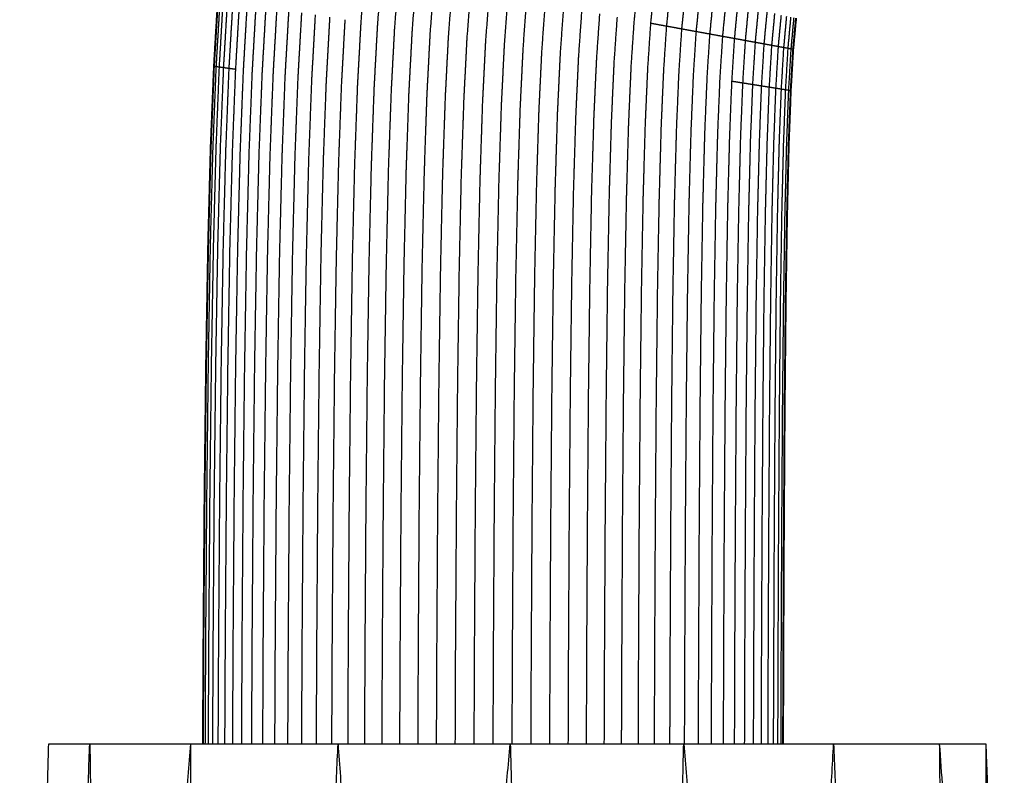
# Model space of a CAD drawing. Header units: millimetres. Extents: x 0 to 20, y 0 to 45.7.
# Tile 59 of 77: x 5.5 to 7.8, y 36.5 to 38.3. Entities that reach past the tile are written whole.
import ezdxf

# ---------------------------------------------------------------- set-up
doc = ezdxf.new("R2010")
doc.units = ezdxf.units.MM
doc.header["$MEASUREMENT"] = 0
doc.layers.add('Make2D$visible$lines', color=7, linetype='Continuous', true_color=0x000000)

msp = doc.modelspace()

# ---------------------------------------------------------------- linework, layer by layer
at = {"layer": 'Make2D$visible$lines'}
for points in [[(6.276, 38.3092), (6.2808, 38.3694), (6.2857, 38.4295)], [(6.3149, 38.303), (6.3197, 38.3627), (6.3245, 38.4225)], [(6.3551, 38.2966), (6.3598, 38.3559), (6.3645, 38.4152)], [(6.3965, 38.29), (6.4011, 38.3488), (6.4057, 38.4077)], [(6.4387, 38.2833), (6.4433, 38.3417), (6.4478, 38.4)], [(6.4817, 38.2765), (6.4862, 38.3343), (6.4906, 38.3922)], [(6.9189, 38.3141), (6.9231, 38.355), (6.9273, 38.396)], [(6.5253, 38.2696), (6.5297, 38.3269), (6.534, 38.3843)], [(6.5692, 38.2626), (6.5735, 38.3195), (6.5778, 38.3763)], [(6.6133, 38.2556), (6.6175, 38.3119), (6.6217, 38.3683)], [(6.9577, 38.307), (6.9618, 38.3475), (6.9659, 38.388)], [(6.995, 38.3002), (6.999, 38.3403), (7.0031, 38.3803)], [(7.0307, 38.2937), (7.0347, 38.3333), (7.0386, 38.3729)], [(7.0647, 38.2875), (7.0686, 38.3267), (7.0724, 38.3659)], [(5.9294, 38.2059), (5.934, 38.2843), (5.9386, 38.3627)], [(5.9308, 38.2057), (5.9355, 38.2841), (5.9401, 38.3625)], [(5.9352, 38.2051), (5.9399, 38.2834), (5.9445, 38.3618)], [(5.9425, 38.2041), (5.9471, 38.2824), (5.9517, 38.3607)], [(5.9526, 38.2027), (5.9572, 38.2809), (5.9618, 38.3591)], [(5.9654, 38.2009), (5.97, 38.279), (5.9746, 38.357)], [(5.981, 38.1988), (5.9855, 38.2767), (5.9901, 38.3546)], [(5.9992, 38.1963), (6.0037, 38.274), (6.0083, 38.3517)], [(6.0201, 38.1935), (6.0245, 38.2709), (6.029, 38.3484)], [(6.0435, 38.1903), (6.0479, 38.2675), (6.0524, 38.3447)], [(6.6574, 38.2486), (6.6615, 38.3044), (6.6656, 38.3603)], [(6.7014, 38.2416), (6.7054, 38.297), (6.7094, 38.3523)], [(6.7449, 38.2347), (6.7488, 38.2896), (6.7528, 38.3444)], [(7.0968, 38.2817), (7.1006, 38.3205), (7.1044, 38.3593)], [(7.1269, 38.2762), (7.1306, 38.3147), (7.1343, 38.3531)], [(7.1548, 38.2711), (7.1584, 38.3092), (7.1621, 38.3474)], [(7.1804, 38.2664), (7.184, 38.3042), (7.1876, 38.3421)], [(6.0693, 38.1867), (6.0737, 38.2637), (6.0781, 38.3406)], [(6.0974, 38.1829), (6.1018, 38.2595), (6.1062, 38.3361)], [(6.1277, 38.1787), (6.1321, 38.255), (6.1364, 38.3313)], [(6.1601, 38.1743), (6.1643, 38.2503), (6.1686, 38.3262)], [(6.1943, 38.1696), (6.1985, 38.2452), (6.2027, 38.3208)], [(6.7879, 38.2279), (6.7917, 38.2822), (6.7956, 38.3366)], [(6.8302, 38.2212), (6.8339, 38.275), (6.8377, 38.3289)], [(6.8715, 38.2146), (6.8752, 38.268), (6.8789, 38.3214)], [(7.2037, 38.2622), (7.2072, 38.2997), (7.2108, 38.3373)], [(7.2244, 38.2584), (7.2279, 38.2957), (7.2314, 38.333)], [(7.2425, 38.2551), (7.2459, 38.2922), (7.2494, 38.3293)], [(7.2579, 38.2523), (7.2613, 38.2892), (7.2648, 38.3261)], [(7.2707, 38.25), (7.2741, 38.2867), (7.2774, 38.3235)], [(7.2807, 38.2482), (7.284, 38.2848), (7.2874, 38.3214)], [(7.2879, 38.2468), (7.2912, 38.2834), (7.2946, 38.3199)], [(7.2922, 38.246), (7.2956, 38.2825), (7.2989, 38.319)], [(7.2937, 38.2458), (7.2971, 38.2822), (7.3004, 38.3187)], [(6.2302, 38.1647), (6.2344, 38.2399), (6.2385, 38.3151)], [(6.2678, 38.1596), (6.2719, 38.2344), (6.276, 38.3092)], [(6.3069, 38.1543), (6.3109, 38.2286), (6.3149, 38.303)], [(6.3473, 38.1487), (6.3512, 38.2227), (6.3551, 38.2966)], [(6.9117, 38.2082), (6.9153, 38.2612), (6.9189, 38.3141)], [(6.9507, 38.2021), (6.9542, 38.2545), (6.9577, 38.307)], [(6.9577, 38.307), (6.9764, 38.3036), (6.995, 38.3002)], [(6.9881, 38.1961), (6.9916, 38.2482), (6.995, 38.3002)], [(6.995, 38.3002), (7.0129, 38.297), (7.0307, 38.2937)], [(6.3887, 38.1431), (6.3926, 38.2165), (6.3965, 38.29)], [(6.4311, 38.1373), (6.4349, 38.2103), (6.4387, 38.2833)], [(6.4743, 38.1314), (6.478, 38.2039), (6.4817, 38.2765)], [(7.024, 38.1904), (7.0273, 38.2421), (7.0307, 38.2937)], [(7.0307, 38.2937), (7.0477, 38.2906), (7.0647, 38.2875)], [(7.0581, 38.185), (7.0614, 38.2363), (7.0647, 38.2875)], [(7.0647, 38.2875), (7.0807, 38.2846), (7.0968, 38.2817)], [(7.0903, 38.1799), (7.0935, 38.2308), (7.0968, 38.2817)], [(7.0968, 38.2817), (7.1118, 38.2789), (7.1269, 38.2762)], [(7.1205, 38.1751), (7.1237, 38.2256), (7.1269, 38.2762)], [(7.1269, 38.2762), (7.1408, 38.2736), (7.1548, 38.2711)], [(6.518, 38.1254), (6.5216, 38.1975), (6.5253, 38.2696)], [(6.562, 38.1194), (6.5656, 38.191), (6.5692, 38.2626)], [(6.6063, 38.1133), (6.6098, 38.1845), (6.6133, 38.2556)], [(7.1485, 38.1706), (7.1517, 38.2209), (7.1548, 38.2711)], [(7.1548, 38.2711), (7.1676, 38.2688), (7.1804, 38.2664)], [(7.1743, 38.1665), (7.1774, 38.2165), (7.1804, 38.2664)], [(7.1804, 38.2664), (7.1921, 38.2643), (7.2037, 38.2622)], [(7.1976, 38.1628), (7.2007, 38.2125), (7.2037, 38.2622)], [(7.2037, 38.2622), (7.214, 38.2603), (7.2244, 38.2584)], [(7.2184, 38.1595), (7.2214, 38.209), (7.2244, 38.2584)], [(7.2244, 38.2584), (7.2334, 38.2568), (7.2425, 38.2551)], [(7.2366, 38.1567), (7.2395, 38.2059), (7.2425, 38.2551)], [(7.2425, 38.2551), (7.2502, 38.2537), (7.2579, 38.2523)], [(7.2521, 38.1542), (7.255, 38.2032), (7.2579, 38.2523)], [(7.2579, 38.2523), (7.2643, 38.2511), (7.2707, 38.25)], [(7.2649, 38.1522), (7.2678, 38.2011), (7.2707, 38.25)], [(7.2707, 38.25), (7.2757, 38.2491), (7.2807, 38.2482)], [(6.6505, 38.1073), (6.654, 38.1779), (6.6574, 38.2486)], [(6.6946, 38.1012), (6.698, 38.1714), (6.7014, 38.2416)], [(6.7383, 38.0953), (6.7416, 38.165), (6.7449, 38.2347)], [(6.7815, 38.0894), (6.7847, 38.1586), (6.7879, 38.2279)], [(7.2749, 38.1506), (7.2778, 38.1994), (7.2807, 38.2482)], [(7.2807, 38.2482), (7.2843, 38.2475), (7.2879, 38.2468)], [(7.2822, 38.1494), (7.285, 38.1981), (7.2879, 38.2468)], [(7.2865, 38.1487), (7.2894, 38.1974), (7.2922, 38.246)], [(7.2879, 38.2468), (7.2901, 38.2464), (7.2922, 38.246)], [(7.288, 38.1485), (7.2909, 38.1971), (7.2937, 38.2458)], [(7.2922, 38.246), (7.293, 38.2459), (7.2937, 38.2458)], [(5.9217, 38.0144), (5.9255, 38.1101), (5.9294, 38.2059)], [(5.9232, 38.0142), (5.927, 38.11), (5.9308, 38.2057)], [(5.9276, 38.0137), (5.9314, 38.1094), (5.9352, 38.2051)], [(5.9294, 38.2059), (5.9301, 38.2058), (5.9308, 38.2057)], [(5.9308, 38.2057), (5.933, 38.2054), (5.9352, 38.2051)], [(5.9349, 38.0129), (5.9387, 38.1085), (5.9425, 38.2041)], [(5.9352, 38.2051), (5.9389, 38.2046), (5.9425, 38.2041)], [(5.9425, 38.2041), (5.9475, 38.2034), (5.9526, 38.2027)], [(6.8239, 38.0836), (6.827, 38.1524), (6.8302, 38.2212)], [(6.8653, 38.0779), (6.8684, 38.1463), (6.8715, 38.2146)], [(6.9057, 38.0724), (6.9087, 38.1403), (6.9117, 38.2082)], [(5.945, 38.0117), (5.9488, 38.1072), (5.9526, 38.2027)], [(5.9526, 38.2027), (5.959, 38.2018), (5.9654, 38.2009)], [(5.9579, 38.0102), (5.9617, 38.1056), (5.9654, 38.2009)], [(5.9654, 38.2009), (5.9732, 38.1999), (5.981, 38.1988)], [(5.9735, 38.0084), (5.9772, 38.1036), (5.981, 38.1988)], [(5.9918, 38.0063), (5.9955, 38.1013), (5.9992, 38.1963)], [(6.0127, 38.0038), (6.0164, 38.0987), (6.0201, 38.1935)], [(6.0361, 38.0011), (6.0398, 38.0957), (6.0435, 38.1903)], [(6.062, 37.9981), (6.0657, 38.0924), (6.0693, 38.1867)], [(6.0903, 37.9948), (6.0939, 38.0888), (6.0974, 38.1829)], [(6.9448, 38.067), (6.9477, 38.1345), (6.9507, 38.2021)], [(6.9823, 38.0619), (6.9852, 38.129), (6.9881, 38.1961)], [(7.0183, 38.057), (7.0211, 38.1237), (7.024, 38.1904)], [(7.0525, 38.0523), (7.0553, 38.1187), (7.0581, 38.185)], [(7.0848, 38.0479), (7.0876, 38.1139), (7.0903, 38.1799)], [(6.1206, 37.9913), (6.1242, 38.085), (6.1277, 38.1787)], [(6.153, 37.9875), (6.1566, 38.0809), (6.1601, 38.1743)], [(6.1874, 37.9835), (6.1908, 38.0766), (6.1943, 38.1696)], [(6.2234, 37.9793), (6.2268, 38.072), (6.2302, 38.1647)], [(6.2611, 37.9749), (6.2645, 38.0673), (6.2678, 38.1596)], [(7.1151, 38.0437), (7.1178, 38.1094), (7.1205, 38.1751)], [(7.1433, 38.0399), (7.1459, 38.1053), (7.1485, 38.1706)], [(7.1485, 38.1706), (7.1614, 38.1686), (7.1743, 38.1665)], [(7.1691, 38.0364), (7.1717, 38.1015), (7.1743, 38.1665)], [(7.1743, 38.1665), (7.186, 38.1647), (7.1976, 38.1628)], [(7.1925, 38.0332), (7.1951, 38.098), (7.1976, 38.1628)], [(7.1976, 38.1628), (7.208, 38.1612), (7.2184, 38.1595)], [(7.2134, 38.0303), (7.2159, 38.0949), (7.2184, 38.1595)], [(7.2184, 38.1595), (7.2275, 38.1581), (7.2366, 38.1567)], [(7.2316, 38.0278), (7.2341, 38.0922), (7.2366, 38.1567)], [(7.2366, 38.1567), (7.2443, 38.1554), (7.2521, 38.1542)], [(6.3003, 37.9704), (6.3036, 38.0623), (6.3069, 38.1543)], [(6.3407, 37.9657), (6.344, 38.0572), (6.3473, 38.1487)], [(6.3823, 37.9608), (6.3855, 38.0519), (6.3887, 38.1431)], [(6.4249, 37.9559), (6.428, 38.0466), (6.4311, 38.1373)], [(7.2472, 38.0257), (7.2496, 38.0899), (7.2521, 38.1542)], [(7.2521, 38.1542), (7.2585, 38.1532), (7.2649, 38.1522)], [(7.26, 38.0239), (7.2624, 38.0881), (7.2649, 38.1522)], [(7.2649, 38.1522), (7.2699, 38.1514), (7.2749, 38.1506)], [(7.2701, 38.0226), (7.2725, 38.0866), (7.2749, 38.1506)], [(7.2749, 38.1506), (7.2785, 38.15), (7.2822, 38.1494)], [(7.2773, 38.0216), (7.2797, 38.0855), (7.2822, 38.1494)], [(7.2817, 38.021), (7.2841, 38.0848), (7.2865, 38.1487)], [(7.2822, 38.1494), (7.2843, 38.1491), (7.2865, 38.1487)], [(7.2832, 38.0208), (7.2856, 38.0846), (7.288, 38.1485)], [(7.2865, 38.1487), (7.2873, 38.1486), (7.288, 38.1485)], [(6.4681, 37.9508), (6.4712, 38.0411), (6.4743, 38.1314)], [(6.5119, 37.9458), (6.515, 38.0356), (6.518, 38.1254)], [(6.5561, 37.9406), (6.5591, 38.03), (6.562, 38.1194)], [(6.6005, 37.9354), (6.6034, 38.0244), (6.6063, 38.1133)], [(6.6449, 37.9303), (6.6477, 38.0188), (6.6505, 38.1073)], [(6.6891, 37.9251), (6.6918, 38.0132), (6.6946, 38.1012)], [(6.7329, 37.92), (6.7356, 38.0077), (6.7383, 38.0953)], [(6.7761, 37.915), (6.7788, 38.0022), (6.7815, 38.0894)], [(6.8186, 37.9101), (6.8213, 37.9968), (6.8239, 38.0836)], [(6.8602, 37.9052), (6.8628, 37.9916), (6.8653, 38.0779)], [(6.9007, 37.9005), (6.9032, 37.9864), (6.9057, 38.0724)], [(6.9399, 37.896), (6.9423, 37.9815), (6.9448, 38.067)], [(6.9776, 37.8916), (6.98, 37.9767), (6.9823, 38.0619)], [(7.0136, 37.8874), (7.016, 37.9722), (7.0183, 38.057)], [(7.0479, 37.8834), (7.0502, 37.9678), (7.0525, 38.0523)], [(7.0803, 37.8796), (7.0826, 37.9638), (7.0848, 38.0479)], [(7.1107, 37.8761), (7.1129, 37.9599), (7.1151, 38.0437)], [(7.1389, 37.8728), (7.1411, 37.9563), (7.1433, 38.0399)], [(7.1649, 37.8698), (7.167, 37.9531), (7.1691, 38.0364)], [(7.1883, 37.8671), (7.1904, 37.9501), (7.1925, 38.0332)], [(7.2092, 37.8646), (7.2113, 37.9475), (7.2134, 38.0303)], [(7.2275, 37.8625), (7.2296, 37.9452), (7.2316, 38.0278)], [(7.2431, 37.8607), (7.2451, 37.9432), (7.2472, 38.0257)], [(7.256, 37.8592), (7.258, 37.9416), (7.26, 38.0239)], [(7.2661, 37.858), (7.2681, 37.9403), (7.2701, 38.0226)], [(7.2734, 37.8572), (7.2754, 37.9394), (7.2773, 38.0216)], [(7.2778, 37.8567), (7.2798, 37.9388), (7.2817, 38.021)], [(7.2793, 37.8565), (7.2812, 37.9386), (7.2832, 38.0208)], [(5.9156, 37.7826), (5.9186, 37.8985), (5.9217, 38.0144)], [(5.9171, 37.7824), (5.9201, 37.8983), (5.9232, 38.0142)], [(5.9215, 37.782), (5.9245, 37.8979), (5.9276, 38.0137)], [(5.9288, 37.7813), (5.9318, 37.8971), (5.9349, 38.0129)], [(5.9389, 37.7803), (5.9419, 37.896), (5.945, 38.0117)], [(5.9518, 37.779), (5.9548, 37.8946), (5.9579, 38.0102)], [(5.9674, 37.7775), (5.9705, 37.8929), (5.9735, 38.0084)], [(5.9858, 37.7757), (5.9888, 37.891), (5.9918, 38.0063)], [(6.0067, 37.7737), (6.0097, 37.8888), (6.0127, 38.0038)], [(6.0302, 37.7714), (6.0332, 37.8862), (6.0361, 38.0011)], [(6.0562, 37.7688), (6.0591, 37.8835), (6.062, 37.9981)], [(6.0845, 37.7661), (6.0874, 37.8804), (6.0903, 37.9948)], [(6.1149, 37.7631), (6.1178, 37.8772), (6.1206, 37.9913)], [(6.1474, 37.7599), (6.1502, 37.8737), (6.153, 37.9875)], [(6.1818, 37.7565), (6.1846, 37.87), (6.1874, 37.9835)], [(6.2179, 37.753), (6.2207, 37.8662), (6.2234, 37.9793)], [(6.2557, 37.7493), (6.2584, 37.8621), (6.2611, 37.9749)], [(6.295, 37.7455), (6.2976, 37.8579), (6.3003, 37.9704)], [(6.3355, 37.7415), (6.3381, 37.8536), (6.3407, 37.9657)], [(6.3772, 37.7374), (6.3798, 37.8491), (6.3823, 37.9608)], [(6.4198, 37.7333), (6.4223, 37.8446), (6.4249, 37.9559)], [(6.4632, 37.729), (6.4656, 37.8399), (6.4681, 37.9508)], [(6.5071, 37.7247), (6.5095, 37.8352), (6.5119, 37.9458)], [(6.5514, 37.7204), (6.5537, 37.8305), (6.5561, 37.9406)], [(6.5958, 37.7161), (6.5982, 37.8258), (6.6005, 37.9354)], [(6.6403, 37.7117), (6.6426, 37.821), (6.6449, 37.9303)], [(6.6846, 37.7074), (6.6868, 37.8163), (6.6891, 37.9251)], [(6.7285, 37.7031), (6.7307, 37.8116), (6.7329, 37.92)], [(6.7719, 37.6988), (6.774, 37.8069), (6.7761, 37.915)], [(6.8145, 37.6947), (6.8166, 37.8024), (6.8186, 37.9101)], [(6.8561, 37.6906), (6.8582, 37.7979), (6.8602, 37.9052)], [(6.8967, 37.6866), (6.8987, 37.7936), (6.9007, 37.9005)], [(6.936, 37.6828), (6.9379, 37.7894), (6.9399, 37.896)], [(6.9737, 37.6791), (6.9756, 37.7853), (6.9776, 37.8916)], [(7.0099, 37.6756), (7.0118, 37.7815), (7.0136, 37.8874)], [(7.0443, 37.6722), (7.0461, 37.7778), (7.0479, 37.8834)], [(7.0767, 37.669), (7.0785, 37.7743), (7.0803, 37.8796)], [(7.1072, 37.6661), (7.109, 37.7711), (7.1107, 37.8761)], [(7.1355, 37.6633), (7.1372, 37.768), (7.1389, 37.8728)], [(7.1614, 37.6608), (7.1631, 37.7653), (7.1649, 37.8698)], [(7.185, 37.6585), (7.1866, 37.7628), (7.1883, 37.8671)], [(7.2059, 37.6564), (7.2076, 37.7605), (7.2092, 37.8646)], [(7.2242, 37.6546), (7.2259, 37.7586), (7.2275, 37.8625)], [(7.2399, 37.6531), (7.2415, 37.7569), (7.2431, 37.8607)], [(7.2528, 37.6518), (7.2544, 37.7555), (7.256, 37.8592)], [(7.2629, 37.6508), (7.2645, 37.7544), (7.2661, 37.858)], [(7.2702, 37.6501), (7.2718, 37.7536), (7.2734, 37.8572)], [(7.2746, 37.6497), (7.2762, 37.7532), (7.2778, 37.8567)], [(7.2761, 37.6495), (7.2777, 37.753), (7.2793, 37.8565)], [(5.9108, 37.5046), (5.9132, 37.6436), (5.9156, 37.7826)], [(5.9123, 37.5044), (5.9147, 37.6434), (5.9171, 37.7824)], [(5.9167, 37.5041), (5.9191, 37.643), (5.9215, 37.782)], [(5.924, 37.5035), (5.9264, 37.6424), (5.9288, 37.7813)], [(5.9342, 37.5027), (5.9365, 37.6415), (5.9389, 37.7803)], [(5.9471, 37.5016), (5.9494, 37.6403), (5.9518, 37.779)], [(5.9627, 37.5003), (5.9651, 37.6389), (5.9674, 37.7775)], [(5.9811, 37.4989), (5.9834, 37.6373), (5.9858, 37.7757)], [(6.0021, 37.4972), (6.0044, 37.6354), (6.0067, 37.7737)], [(6.0256, 37.4952), (6.0279, 37.6333), (6.0302, 37.7714)], [(6.0517, 37.4931), (6.0539, 37.631), (6.0562, 37.7688)], [(6.08, 37.4908), (6.0822, 37.6284), (6.0845, 37.7661)], [(6.1105, 37.4883), (6.1127, 37.6257), (6.1149, 37.7631)], [(6.143, 37.4857), (6.1452, 37.6228), (6.1474, 37.7599)], [(6.1775, 37.4829), (6.1796, 37.6197), (6.1818, 37.7565)], [(6.2137, 37.48), (6.2158, 37.6165), (6.2179, 37.753)], [(6.2515, 37.4769), (6.2536, 37.6131), (6.2557, 37.7493)], [(6.2908, 37.4737), (6.2929, 37.6096), (6.295, 37.7455)], [(6.3314, 37.4704), (6.3335, 37.606), (6.3355, 37.7415)], [(6.3732, 37.467), (6.3752, 37.6022), (6.3772, 37.7374)], [(6.4159, 37.4635), (6.4178, 37.5984), (6.4198, 37.7333)], [(6.4593, 37.46), (6.4612, 37.5945), (6.4632, 37.729)], [(6.5033, 37.4564), (6.5052, 37.5906), (6.5071, 37.7247)], [(6.5477, 37.4528), (6.5495, 37.5866), (6.5514, 37.7204)], [(6.5922, 37.4492), (6.594, 37.5826), (6.5958, 37.7161)], [(6.6367, 37.4456), (6.6385, 37.5786), (6.6403, 37.7117)], [(6.6811, 37.442), (6.6828, 37.5747), (6.6846, 37.7074)], [(6.7251, 37.4384), (6.7268, 37.5707), (6.7285, 37.7031)], [(6.7685, 37.4349), (6.7702, 37.5669), (6.7719, 37.6988)], [(6.8112, 37.4314), (6.8128, 37.563), (6.8145, 37.6947)], [(6.853, 37.428), (6.8545, 37.5593), (6.8561, 37.6906)], [(6.8936, 37.4247), (6.8951, 37.5557), (6.8967, 37.6866)], [(6.9329, 37.4215), (6.9344, 37.5522), (6.936, 37.6828)], [(6.9707, 37.4184), (6.9722, 37.5488), (6.9737, 37.6791)], [(7.007, 37.4155), (7.0084, 37.5455), (7.0099, 37.6756)], [(7.0414, 37.4127), (7.0428, 37.5425), (7.0443, 37.6722)], [(7.0739, 37.4101), (7.0753, 37.5395), (7.0767, 37.669)], [(7.1044, 37.4076), (7.1058, 37.5368), (7.1072, 37.6661)], [(7.1328, 37.4053), (7.1341, 37.5343), (7.1355, 37.6633)], [(7.1588, 37.4032), (7.1601, 37.532), (7.1614, 37.6608)], [(7.1823, 37.4012), (7.1836, 37.5298), (7.185, 37.6584)], [(7.2033, 37.3995), (7.2046, 37.528), (7.2059, 37.6564)], [(7.2217, 37.3981), (7.2229, 37.5263), (7.2242, 37.6546)], [(7.2373, 37.3968), (7.2386, 37.5249), (7.2399, 37.6531)], [(7.2503, 37.3957), (7.2515, 37.5238), (7.2528, 37.6518)], [(7.2604, 37.3949), (7.2616, 37.5229), (7.2629, 37.6508)], [(7.2677, 37.3943), (7.2689, 37.5222), (7.2702, 37.6501)], [(7.2721, 37.394), (7.2734, 37.5218), (7.2746, 37.6497)], [(7.2736, 37.3938), (7.2749, 37.5217), (7.2761, 37.6495)], [(5.9072, 37.193), (5.909, 37.3488), (5.9108, 37.5046)], [(5.9087, 37.1929), (5.9105, 37.3487), (5.9123, 37.5044)], [(5.9131, 37.1926), (5.9149, 37.3484), (5.9167, 37.5041)], [(5.9204, 37.1921), (5.9222, 37.3478), (5.924, 37.5035)], [(5.9306, 37.1915), (5.9324, 37.3471), (5.9342, 37.5027)], [(5.9435, 37.1906), (5.9453, 37.3461), (5.9471, 37.5016)], [(5.9592, 37.1896), (5.961, 37.345), (5.9627, 37.5003)], [(5.9776, 37.1883), (5.9793, 37.3436), (5.9811, 37.4989)], [(5.9986, 37.1869), (6.0003, 37.342), (6.0021, 37.4972)], [(6.0222, 37.1854), (6.0239, 37.3403), (6.0256, 37.4952)], [(6.0482, 37.1836), (6.05, 37.3384), (6.0517, 37.4931)], [(6.0766, 37.1817), (6.0783, 37.3363), (6.08, 37.4908)], [(6.1071, 37.1797), (6.1088, 37.334), (6.1105, 37.4883)], [(6.1397, 37.1775), (6.1414, 37.3316), (6.143, 37.4857)], [(6.1742, 37.1752), (6.1758, 37.3291), (6.1775, 37.4829)], [(6.2105, 37.1728), (6.2121, 37.3264), (6.2137, 37.48)], [(6.2483, 37.1703), (6.2499, 37.3236), (6.2515, 37.4769)], [(6.2877, 37.1677), (6.2893, 37.3207), (6.2908, 37.4737)], [(6.3284, 37.165), (6.3299, 37.3177), (6.3314, 37.4704)], [(6.3702, 37.1622), (6.3717, 37.3146), (6.3732, 37.467)], [(6.4129, 37.1593), (6.4144, 37.3114), (6.4159, 37.4635)], [(6.4564, 37.1564), (6.4579, 37.3082), (6.4593, 37.46)], [(6.5005, 37.1535), (6.5019, 37.305), (6.5033, 37.4564)], [(6.5449, 37.1505), (6.5463, 37.3017), (6.5477, 37.4528)], [(6.5895, 37.1476), (6.5908, 37.2984), (6.5922, 37.4492)], [(6.6341, 37.1446), (6.6354, 37.2951), (6.6367, 37.4456)], [(6.6785, 37.1416), (6.6798, 37.2918), (6.6811, 37.442)], [(6.7225, 37.1387), (6.7238, 37.2886), (6.7251, 37.4384)], [(6.766, 37.1358), (6.7673, 37.2853), (6.7685, 37.4349)], [(6.8088, 37.133), (6.81, 37.2822), (6.8112, 37.4314)], [(6.8506, 37.1302), (6.8518, 37.2791), (6.853, 37.428)], [(6.8912, 37.1275), (6.8924, 37.2761), (6.8936, 37.4247)], [(6.9306, 37.1248), (6.9318, 37.2732), (6.9329, 37.4215)], [(6.9685, 37.1223), (6.9696, 37.2704), (6.9707, 37.4184)], [(7.0048, 37.1199), (7.0059, 37.2677), (7.007, 37.4155)], [(7.0392, 37.1176), (7.0403, 37.2652), (7.0414, 37.4127)], [(7.0718, 37.1154), (7.0729, 37.2627), (7.0739, 37.4101)], [(7.1024, 37.1134), (7.1034, 37.2605), (7.1044, 37.4076)], [(7.1307, 37.1115), (7.1317, 37.2584), (7.1328, 37.4053)], [(7.1568, 37.1098), (7.1578, 37.2565), (7.1588, 37.4032)], [(7.1804, 37.1082), (7.1813, 37.2547), (7.1823, 37.4012)], [(7.2014, 37.1068), (7.2023, 37.2532), (7.2033, 37.3995)], [(7.2197, 37.1056), (7.2207, 37.2518), (7.2217, 37.3981)], [(7.2354, 37.1045), (7.2364, 37.2507), (7.2373, 37.3968)], [(7.2484, 37.1037), (7.2493, 37.2497), (7.2503, 37.3957)], [(7.2585, 37.103), (7.2595, 37.249), (7.2604, 37.3949)], [(7.2658, 37.1025), (7.2668, 37.2484), (7.2677, 37.3943)], [(7.2703, 37.1022), (7.2712, 37.2481), (7.2721, 37.394)], [(7.2718, 37.1021), (7.2727, 37.248), (7.2736, 37.3938)], [(5.9047, 36.8606), (5.9059, 37.0268), (5.9072, 37.193)], [(5.9061, 36.8605), (5.9074, 37.0267), (5.9087, 37.1929)], [(5.9106, 36.8603), (5.9119, 37.0264), (5.9131, 37.1926)], [(5.9179, 36.8599), (5.9192, 37.026), (5.9204, 37.1921)], [(5.9281, 36.8593), (5.9293, 37.0254), (5.9306, 37.1915)], [(5.941, 36.8586), (5.9423, 37.0246), (5.9435, 37.1906)], [(5.9567, 36.8578), (5.958, 37.0237), (5.9592, 37.1896)], [(5.9751, 36.8568), (5.9764, 37.0226), (5.9776, 37.1883)], [(5.9961, 36.8557), (5.9974, 37.0213), (5.9986, 37.1869)], [(6.0198, 36.8544), (6.021, 37.0199), (6.0222, 37.1854)], [(6.0458, 36.853), (6.047, 37.0183), (6.0482, 37.1836)], [(6.0742, 36.8515), (6.0754, 37.0166), (6.0766, 37.1817)], [(6.1048, 36.8498), (6.106, 37.0148), (6.1071, 37.1797)], [(6.1374, 36.8481), (6.1386, 37.0128), (6.1397, 37.1775)], [(6.1719, 36.8462), (6.1731, 37.0107), (6.1742, 37.1752)], [(6.2082, 36.8443), (6.2093, 37.0085), (6.2105, 37.1728)], [(6.2461, 36.8422), (6.2472, 37.0063), (6.2483, 37.1703)], [(6.2855, 36.8401), (6.2866, 37.0039), (6.2877, 37.1677)], [(6.3262, 36.8379), (6.3273, 37.0014), (6.3284, 37.165)], [(6.3681, 36.8357), (6.3691, 36.9989), (6.3702, 37.1622)], [(6.4108, 36.8334), (6.4119, 36.9963), (6.4129, 37.1593)], [(6.4544, 36.831), (6.4554, 36.9937), (6.4564, 37.1564)], [(6.4984, 36.8286), (6.4995, 36.9911), (6.5005, 37.1535)], [(6.5429, 36.8263), (6.5439, 36.9884), (6.5449, 37.1505)], [(6.5875, 36.8239), (6.5885, 36.9857), (6.5895, 37.1476)], [(6.6322, 36.8215), (6.6331, 36.983), (6.6341, 37.1446)], [(6.6766, 36.8191), (6.6776, 36.9803), (6.6785, 37.1416)], [(6.7207, 36.8167), (6.7216, 36.9777), (6.7225, 37.1387)], [(6.7642, 36.8143), (6.7651, 36.9751), (6.766, 37.1358)], [(6.807, 36.8121), (6.8079, 36.9725), (6.8088, 37.133)], [(6.8489, 36.8098), (6.8497, 36.97), (6.8506, 37.1302)], [(6.8896, 36.8076), (6.8904, 36.9675), (6.8912, 37.1275)], [(6.929, 36.8055), (6.9298, 36.9652), (6.9306, 37.1248)], [(6.9669, 36.8035), (6.9677, 36.9629), (6.9685, 37.1223)], [(7.0032, 36.8015), (7.004, 36.9607), (7.0048, 37.1199)], [(7.0377, 36.7996), (7.0385, 36.9586), (7.0392, 37.1176)], [(7.0703, 36.7979), (7.0711, 36.9567), (7.0718, 37.1154)], [(7.1009, 36.7962), (7.1016, 36.9548), (7.1024, 37.1134)], [(7.1292, 36.7947), (7.13, 36.9531), (7.1307, 37.1115)], [(7.1553, 36.7933), (7.156, 36.9515), (7.1568, 37.1098)], [(7.1789, 36.7921), (7.1796, 36.9501), (7.1804, 37.1082)], [(7.2, 36.7909), (7.2007, 36.9489), (7.2014, 37.1068)], [(7.2183, 36.7899), (7.219, 36.9478), (7.2197, 37.1056)], [(7.234, 36.7891), (7.2347, 36.9468), (7.2354, 37.1045)], [(7.247, 36.7884), (7.2477, 36.946), (7.2484, 37.1037)], [(7.2572, 36.7878), (7.2578, 36.9454), (7.2585, 37.103)], [(7.2645, 36.7874), (7.2652, 36.945), (7.2658, 37.1025)], [(7.2689, 36.7872), (7.2696, 36.9447), (7.2703, 37.1022)], [(7.2704, 36.7871), (7.2711, 36.9446), (7.2718, 37.1021)], [(5.9034, 36.6114), (5.904, 36.736), (5.9047, 36.8606)], [(5.9049, 36.6114), (5.9055, 36.7359), (5.9061, 36.8605)], [(5.9094, 36.6114), (5.91, 36.7358), (5.9106, 36.8603)], [(5.9167, 36.6114), (5.9173, 36.7356), (5.9179, 36.8599)], [(5.9269, 36.6114), (5.9275, 36.7353), (5.9281, 36.8593)], [(5.9398, 36.6114), (5.9404, 36.735), (5.941, 36.8586)], [(5.9555, 36.6114), (5.9561, 36.7346), (5.9567, 36.8578)], [(5.9739, 36.6114), (5.9745, 36.7341), (5.9751, 36.8568)], [(5.995, 36.6114), (5.9956, 36.7335), (5.9961, 36.8557)], [(6.0186, 36.6114), (6.0192, 36.7329), (6.0198, 36.8544)], [(6.0447, 36.6114), (6.0453, 36.7322), (6.0458, 36.853)], [(6.0731, 36.6114), (6.0737, 36.7314), (6.0742, 36.8515)], [(6.1037, 36.6114), (6.1042, 36.7306), (6.1048, 36.8498)], [(6.1363, 36.6114), (6.1368, 36.7297), (6.1374, 36.8481)], [(6.1708, 36.6114), (6.1714, 36.7288), (6.1719, 36.8462)], [(6.2071, 36.6114), (6.2077, 36.7278), (6.2082, 36.8443)], [(6.2451, 36.6114), (6.2456, 36.7268), (6.2461, 36.8422)], [(6.2845, 36.6114), (6.285, 36.7257), (6.2855, 36.8401)], [(6.3253, 36.6114), (6.3257, 36.7246), (6.3262, 36.8379)], [(6.3671, 36.6114), (6.3676, 36.7235), (6.3681, 36.8357)], [(6.4099, 36.6114), (6.4104, 36.7224), (6.4108, 36.8334)], [(6.4535, 36.6114), (6.4539, 36.7212), (6.4544, 36.831)], [(6.4976, 36.6114), (6.498, 36.72), (6.4984, 36.8286)], [(6.542, 36.6114), (6.5425, 36.7188), (6.5429, 36.8263)], [(6.5867, 36.6114), (6.5871, 36.7176), (6.5875, 36.8239)], [(6.6314, 36.6114), (6.6318, 36.7164), (6.6322, 36.8215)], [(6.6759, 36.6114), (6.6762, 36.7152), (6.6766, 36.8191)], [(6.72, 36.6114), (6.7203, 36.714), (6.7207, 36.8167)], [(6.7635, 36.6114), (6.7639, 36.7129), (6.7642, 36.8143)], [(6.8063, 36.6114), (6.8067, 36.7117), (6.807, 36.8121)], [(6.8482, 36.6114), (6.8485, 36.7106), (6.8489, 36.8098)], [(6.8889, 36.6114), (6.8892, 36.7095), (6.8896, 36.8076)], [(6.9283, 36.6114), (6.9287, 36.7084), (6.929, 36.8055)], [(6.9663, 36.6114), (6.9666, 36.7074), (6.9669, 36.8035)], [(7.0026, 36.6114), (7.0029, 36.7064), (7.0032, 36.8015)], [(7.0371, 36.6114), (7.0374, 36.7055), (7.0377, 36.7996)], [(7.0697, 36.6114), (7.07, 36.7046), (7.0703, 36.7979)], [(7.1003, 36.6114), (7.1006, 36.7038), (7.1009, 36.7962)], [(7.1287, 36.6114), (7.129, 36.703), (7.1292, 36.7947)], [(7.1548, 36.6114), (7.155, 36.7023), (7.1553, 36.7933)], [(7.1784, 36.6114), (7.1787, 36.7017), (7.1789, 36.7921)], [(7.1994, 36.6114), (7.1997, 36.7011), (7.2, 36.7909)], [(7.2178, 36.6114), (7.2181, 36.7006), (7.2183, 36.7899)], [(7.2335, 36.6114), (7.2338, 36.7002), (7.234, 36.7891)], [(7.2465, 36.6114), (7.2467, 36.6999), (7.247, 36.7884)], [(7.2567, 36.6114), (7.2569, 36.6996), (7.2572, 36.7878)], [(7.264, 36.6114), (7.2642, 36.6994), (7.2645, 36.7874)], [(7.2684, 36.6114), (7.2687, 36.6993), (7.2689, 36.7872)], [(7.2699, 36.6114), (7.2702, 36.6992), (7.2704, 36.7871)], [(5.4726, 34.1387), (5.5068, 35.375), (5.5409, 36.6114)], [(5.5392, 34.1387), (5.5884, 35.375), (5.6376, 36.6114)], [(5.5409, 36.6114), (5.5893, 36.6114), (5.6376, 36.6114)], [(5.6376, 36.6114), (5.6565, 35.375), (5.6753, 34.1387)], [(5.6376, 36.6114), (5.7566, 36.6114), (5.8756, 36.6114)], [(5.6753, 34.1387), (5.7755, 35.375), (5.8756, 36.6114)], [(5.8723, 34.1387), (5.874, 35.375), (5.8756, 36.6114)], [(5.8756, 36.6114), (6.0486, 36.6114), (6.2216, 36.6114)], [(6.1178, 34.1387), (6.1697, 35.375), (6.2216, 36.6114)], [(6.2216, 36.6114), (6.309, 35.375), (6.3963, 34.1387)], [(6.2216, 36.6114), (6.4243, 36.6114), (6.627, 36.6114)], [(6.3963, 34.1387), (6.5117, 35.375), (6.627, 36.6114)], [(6.627, 36.6114), (6.6588, 35.375), (6.6905, 34.1387)], [(6.627, 36.6114), (6.8309, 36.6114), (7.0349, 36.6114)], [(6.9818, 34.1387), (7.0083, 35.375), (7.0349, 36.6114)], [(7.0349, 36.6114), (7.1433, 35.375), (7.2518, 34.1387)], [(7.0349, 36.6114), (7.2114, 36.6114), (7.3878, 36.6114)], [(7.2518, 34.1387), (7.3198, 35.375), (7.3878, 36.6114)], [(7.3878, 36.6114), (7.4358, 35.375), (7.4837, 34.1387)], [(7.3878, 36.6114), (7.5121, 36.6114), (7.6364, 36.6114)], [(7.6364, 36.6114), (7.6496, 35.375), (7.6629, 34.1387)], [(7.6364, 36.6114), (7.6957, 35.7557), (7.755, 34.9)], [(7.6364, 36.6114), (7.691, 36.6114), (7.7457, 36.6114)], [(7.7457, 36.6114), (7.7577, 36.3078), (7.7698, 36.0042)], [(7.7457, 36.6114), (7.7675, 35.7557), (7.7893, 34.9)], [(7.7457, 36.6114), (7.7503, 35.7557), (7.755, 34.9)]]:
    msp.add_open_spline(points, degree=2, dxfattribs=at)

doc.saveas('drawing.dxf')
